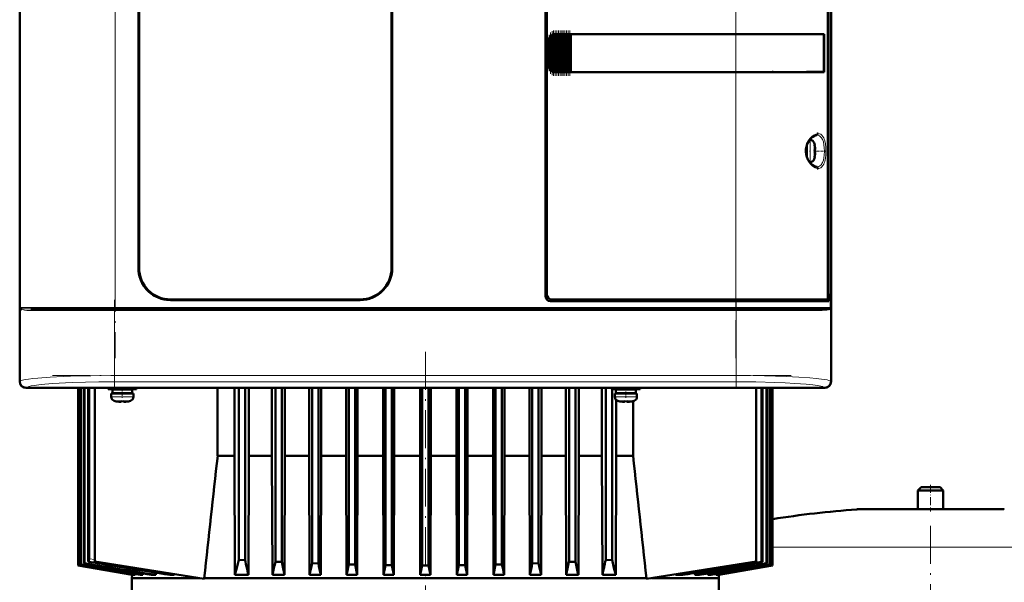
# Model space of a CAD drawing. Extents: x -1595 to 1972, y -1757 to 691.
# Tile 44 of 59: x -137 to 175, y 352 to 530. Entities that reach past the tile are written whole.
import ezdxf

# ---------------------------------------------------------------- set-up
doc = ezdxf.new("R2010")
doc.units = 0
doc.linetypes.add('DASHDOT', pattern=[18.5, 12, -3, 0.5, -3])

msp = doc.modelspace()

# ---------------------------------------------------------------- linework, layer by layer
at = {"color": 7, "lineweight": 50}
for p, q in [((-136.91, 623.53), (-136.91, 415.57)), ((120.04, 415.57), (120.04, 623.53)), ((-136.93, 523.75), (-136.93, 611.35)), ((120.07, 611.35), (120.07, 523.75)), ((29.57, 442.55), (29.57, 596.55)), ((30.07, 596.05), (30.07, 443.05)), ((119.02, 442.52), (119.02, 596.58)), ((119.14, 595.71), (119.14, 443.38)), ((-99.33, 451.55), (-99.33, 587.55)), ((-99.13, 587.55), (-99.13, 451.55)), ((-19.13, 451.55), (-19.13, 587.55)), ((-18.93, 587.55), (-18.93, 451.55)), ((30.94, 514.46), (30.94, 524.64)), ((31.08, 524.81), (31.23, 524.98)), ((31.45, 513.92), (31.45, 525.17)), ((31.59, 525.25), (31.74, 525.34)), ((31.96, 513.66), (31.96, 525.44)), ((32.1, 525.48), (32.25, 525.51)), ((32.47, 525.54), (32.61, 525.55)), ((32.47, 513.55), (32.47, 525.54)), ((32.64, 525.55), (32.57, 525.55)), ((32.64, 525.55), (32.61, 525.55)), ((32.64, 525.55), (32.76, 525.55)), ((32.98, 525.55), (32.76, 525.55)), ((32.98, 513.55), (32.98, 525.55)), ((33.12, 525.55), (32.98, 525.55)), ((33.12, 525.55), (33.19, 525.55)), ((33.19, 525.55), (33.27, 525.55)), ((33.49, 525.55), (33.27, 525.55)), ((33.49, 513.55), (33.49, 525.55)), ((33.63, 525.55), (33.49, 525.55)), ((33.63, 525.55), (33.7, 525.55)), ((33.7, 525.55), (33.78, 525.55)), ((34, 525.55), (33.78, 525.55)), ((34, 513.55), (34, 525.55)), ((34.14, 525.55), (34, 525.55)), ((34.14, 525.55), (34.21, 525.55)), ((34.21, 525.55), (34.29, 525.55)), ((34.51, 525.55), (34.29, 525.55)), ((34.51, 513.55), (34.51, 525.55)), ((34.65, 525.55), (34.51, 525.55)), ((34.65, 525.55), (34.72, 525.55)), ((34.72, 525.55), (34.8, 525.55)), ((35.02, 525.55), (34.8, 525.55)), ((35.02, 513.55), (35.02, 525.55)), ((35.16, 525.55), (35.02, 525.55)), ((35.16, 525.55), (35.23, 525.55)), ((35.23, 525.55), (35.31, 525.55)), ((35.53, 525.55), (35.31, 525.55)), ((35.53, 513.55), (35.53, 525.55)), ((35.67, 525.55), (35.53, 525.55)), ((35.67, 525.55), (35.74, 525.55)), ((35.74, 525.55), (35.82, 525.55)), ((36.04, 525.55), (35.82, 525.55)), ((36.04, 513.55), (36.04, 525.55)), ((36.18, 525.55), (36.04, 525.55)), ((36.18, 525.55), (36.25, 525.55)), ((36.25, 525.55), (36.33, 525.55)), ((36.55, 525.55), (36.33, 525.55)), ((36.55, 513.55), (36.55, 525.55)), ((36.69, 525.55), (36.55, 525.55)), ((36.69, 525.55), (36.76, 525.55)), ((36.76, 525.55), (36.84, 525.55)), ((37.06, 525.55), (36.84, 525.55)), ((37.06, 513.55), (37.06, 525.55)), ((37.19, 525.55), (37.06, 525.55)), ((37.19, 525.55), (37.27, 525.55)), ((37.27, 525.55), (37.35, 525.55)), ((37.52, 525.55), (37.35, 525.55)), ((37.52, 525.55), (37.52, 513.55)), ((37.57, 525.55), (37.52, 525.55)), ((37.57, 525.55), (89.85, 525.55)), ((37.59, 525.52), (37.57, 525.55)), ((37.59, 525.52), (89.85, 525.52)), ((37.59, 513.57), (37.59, 525.52)), ((37.59, 525.52), (89.85, 525.52)), ((117.83, 525.55), (89.85, 525.55)), ((91.61, 525.52), (89.9, 525.52)), ((92.53, 525.52), (91.94, 525.52)), ((92.6, 525.52), (92.53, 525.52)), ((95.59, 525.52), (95.51, 525.52)), ((101.37, 525.52), (95.59, 525.52)), ((117.83, 525.55), (117.53, 525.48)), ((117.79, 513.62), (117.79, 525.48)), ((117.83, 525.55), (117.83, 513.55)), ((-136.93, 519.35), (-136.93, 523.75)), ((-136.91, 523.75), (-136.93, 523.75)), ((30.57, 515.55), (30.57, 523.55)), ((120.07, 523.75), (120.04, 523.75)), ((120.06, 523.75), (120.06, 519.35)), ((-136.93, 427.75), (-136.93, 519.35)), ((-136.93, 519.35), (-136.91, 519.35)), ((120.04, 519.35), (120.07, 519.35)), ((120.07, 519.35), (120.07, 427.75)), ((31.23, 514.12), (31.08, 514.29)), ((31.74, 513.76), (31.59, 513.84)), ((32.25, 513.59), (32.1, 513.62)), ((32.61, 513.55), (32.47, 513.55)), ((32.64, 513.55), (32.57, 513.55)), ((32.61, 513.55), (32.64, 513.55)), ((32.64, 513.55), (32.76, 513.55)), ((32.98, 513.55), (32.76, 513.55)), ((33.12, 513.55), (32.98, 513.55)), ((33.12, 513.55), (33.19, 513.55)), ((33.19, 513.55), (33.27, 513.55)), ((33.49, 513.55), (33.27, 513.55)), ((33.63, 513.55), (33.49, 513.55)), ((33.63, 513.55), (33.7, 513.55)), ((33.7, 513.55), (33.78, 513.55)), ((34, 513.55), (33.78, 513.55)), ((34.14, 513.55), (34, 513.55)), ((34.14, 513.55), (34.21, 513.55)), ((34.21, 513.55), (34.29, 513.55)), ((34.51, 513.55), (34.29, 513.55)), ((34.65, 513.55), (34.51, 513.55)), ((34.65, 513.55), (34.72, 513.55)), ((34.72, 513.55), (34.8, 513.55)), ((35.02, 513.55), (34.8, 513.55)), ((35.16, 513.55), (35.02, 513.55)), ((35.16, 513.55), (35.23, 513.55)), ((35.23, 513.55), (35.31, 513.55)), ((35.53, 513.55), (35.31, 513.55)), ((35.67, 513.55), (35.53, 513.55)), ((35.67, 513.55), (35.74, 513.55)), ((35.74, 513.55), (35.82, 513.55)), ((36.04, 513.55), (35.82, 513.55)), ((36.18, 513.55), (36.04, 513.55)), ((36.18, 513.55), (36.25, 513.55)), ((36.25, 513.55), (36.33, 513.55)), ((36.55, 513.55), (36.33, 513.55)), ((36.69, 513.55), (36.55, 513.55)), ((36.69, 513.55), (36.76, 513.55)), ((36.76, 513.55), (36.84, 513.55)), ((37.06, 513.55), (36.84, 513.55)), ((37.19, 513.55), (37.06, 513.55)), ((37.19, 513.55), (37.27, 513.55)), ((37.27, 513.55), (37.35, 513.55)), ((37.52, 513.55), (37.35, 513.55)), ((37.52, 513.55), (37.57, 513.55)), ((37.57, 513.55), (37.59, 513.57)), ((89.85, 513.55), (37.57, 513.55)), ((37.59, 513.57), (89.85, 513.57)), ((117.83, 513.55), (89.85, 513.55)), ((92.36, 513.57), (92.53, 513.57)), ((95.29, 513.57), (95.59, 513.57)), ((95.59, 513.57), (96.32, 513.57)), ((98.48, 513.57), (101.37, 513.58)), ((101.37, 513.58), (101.69, 513.58)), ((117.83, 513.55), (117.53, 513.61)), ((112.23, 488.55), (112.23, 490.01)), ((112.33, 490.34), (112.33, 488.55)), ((113.25, 492.05), (113.46, 492.05)), ((114.86, 490.47), (114.88, 490.48)), ((112.23, 488.55), (112.23, 487.09)), ((112.33, 486.76), (112.33, 488.55)), ((115.01, 489.05), (114.86, 489.05)), ((115.01, 488.05), (114.86, 488.05)), ((114.88, 486.62), (114.86, 486.63)), ((113.46, 485.05), (113.25, 485.05)), ((119.02, 443.38), (119.14, 443.38)), ((119.34, 443.35), (119.02, 443.35)), ((119.14, 443.38), (119.34, 443.35)), ((119.34, 441.05), (119.34, 443.35)), ((-89.13, 441.55), (-29.13, 441.55)), ((-29.13, 441.35), (-89.13, 441.35)), ((89.85, 441.05), (31.07, 441.05)), ((31.56, 441.55), (89.85, 441.55)), ((118.78, 441.55), (89.85, 441.55)), ((89.85, 441.05), (119.34, 441.05)), ((118.79, 441.55), (119.04, 441.55)), ((118.86, 441.59), (119.04, 441.55)), ((119.04, 441.55), (119.04, 441.05)), ((-136.52, 438.57), (-136.55, 438.61)), ((-136.49, 438.55), (-136.52, 438.57)), ((-133.4, 438.55), (-126.82, 438.55)), ((-116.3, 438.55), (-127.67, 438.55)), ((-126.82, 438.55), (-106.72, 438.55)), ((-106.72, 438.55), (89.85, 438.55)), ((89.85, 438.55), (116.52, 438.55)), ((119.65, 438.58), (119.62, 438.55)), ((119.68, 438.57), (119.62, 438.55)), ((119.62, 438.55), (119.62, 438.54)), ((119.66, 438.58), (119.65, 438.58)), ((119.68, 438.61), (119.66, 438.58)), ((119.68, 438.8), (119.73, 438.83)), ((119.69, 438.8), (119.73, 438.83)), ((-136.93, 423.35), (-136.93, 427.75)), ((-136.91, 427.75), (-136.93, 427.75)), ((120.07, 427.75), (120.04, 427.75)), ((120.06, 427.75), (120.06, 423.35)), ((-136.93, 415.55), (-136.93, 423.35)), ((-136.93, 423.35), (-136.91, 423.35)), ((120.04, 423.35), (120.07, 423.35)), ((120.07, 423.35), (120.07, 415.55)), ((-122.14, 413.55), (-134.93, 413.55)), ((118.04, 413.58), (-134.91, 413.58)), ((-122.13, 413.58), (-122.14, 413.55)), ((-117.73, 413.55), (-122.14, 413.55)), ((-118.44, 413.55), (-118.44, 357.35)), ((-118.44, 357.35), (-118.44, 413.55)), ((-118.27, 357.41), (-118.27, 413.55)), ((-118.2, 357.44), (-118.2, 413.55)), ((-117.73, 413.55), (-117.74, 413.58)), ((-5.14, 413.55), (-117.73, 413.55)), ((-117.68, 357.61), (-117.68, 413.55)), ((-117.54, 357.66), (-117.54, 413.55)), ((-116.67, 357.95), (-116.67, 413.55)), ((-116.46, 358.02), (-116.46, 413.55)), ((-115.24, 359.51), (-115.24, 413.55)), ((-114.95, 359.46), (-114.95, 413.55)), ((-113.18, 413.55), (-113.18, 358.55)), ((-108.93, 413.55), (-108.93, 413.12)), ((-104.43, 413.12), (-108.93, 413.12)), ((-107.93, 411.82), (-107.93, 410.69)), ((-107.93, 411.82), (-104.43, 411.82)), ((-104.43, 413.02), (-107.58, 413.02)), ((-107.58, 413.02), (-107.58, 411.92)), ((-104.43, 411.92), (-107.58, 411.92)), ((-106.43, 413.02), (-106.43, 413.12)), ((-106.43, 411.82), (-106.43, 411.92)), ((-104.43, 413.12), (-99.93, 413.12)), ((-104.43, 413.02), (-101.28, 413.02)), ((-104.43, 411.92), (-101.28, 411.92)), ((-100.93, 411.82), (-104.43, 411.82)), ((-102.43, 413.02), (-102.43, 413.12)), ((-102.43, 411.82), (-102.43, 411.92)), ((-101.28, 413.02), (-101.28, 411.92)), ((-100.93, 410.69), (-100.93, 411.82)), ((-99.93, 413.12), (-99.93, 413.55)), ((-74.23, 392.05), (-74.23, 413.55)), ((-68.89, 392.05), (-68.89, 413.55)), ((-67.57, 413.55), (-67.57, 359.14)), ((-65.57, 413.55), (-65.57, 359.02)), ((-64.37, 392.05), (-64.37, 413.55)), ((-57.02, 392.05), (-57.02, 413.55)), ((-55.94, 413.55), (-55.94, 358.52)), ((-53.94, 413.55), (-53.94, 358.43)), ((-52.95, 392.05), (-52.95, 413.55)), ((-45.22, 413.55), (-45.22, 392.05)), ((-44.32, 413.55), (-44.32, 358.02)), ((-42.32, 413.55), (-42.32, 357.95)), ((-41.46, 413.55), (-41.46, 392.05)), ((-33.48, 392.05), (-33.48, 413.55)), ((-32.69, 413.55), (-32.69, 357.66)), ((-30.69, 413.55), (-30.69, 357.61)), ((-29.93, 413.55), (-29.93, 392.05)), ((-21.79, 413.55), (-21.79, 392.05)), ((-21.07, 413.55), (-21.07, 357.44)), ((-19.07, 413.55), (-19.07, 357.41)), ((-18.36, 392.05), (-18.36, 413.55)), ((-10.14, 392.05), (-10.14, 413.55)), ((-9.44, 413.55), (-9.44, 357.35)), ((-7.44, 413.55), (-7.44, 357.35)), ((-6.74, 392.05), (-6.74, 413.55)), ((-5.13, 413.58), (-5.14, 413.55)), ((-0.73, 413.55), (-5.14, 413.55)), ((-0.73, 413.55), (-0.74, 413.58)), ((107.86, 413.55), (-0.73, 413.55)), ((1.47, 413.55), (1.47, 392.05)), ((2.18, 413.55), (2.18, 357.41)), ((4.18, 413.55), (4.18, 357.44)), ((4.91, 413.55), (4.91, 392.05)), ((13.04, 392.05), (13.04, 413.55)), ((13.81, 413.55), (13.81, 357.61)), ((15.81, 413.55), (15.81, 357.66)), ((16.6, 413.55), (16.6, 392.05)), ((24.58, 392.05), (24.58, 413.55)), ((25.43, 413.55), (25.43, 357.95)), ((27.43, 413.55), (27.43, 358.02)), ((28.34, 413.55), (28.34, 392.05)), ((36.06, 392.05), (36.06, 413.55)), ((37.06, 413.55), (37.06, 358.43)), ((39.06, 413.55), (39.06, 358.52)), ((40.13, 392.05), (40.13, 413.55)), ((47.48, 392.05), (47.48, 413.55)), ((48.68, 413.55), (48.68, 359.02)), ((50.57, 413.12), (50.57, 413.55)), ((50.57, 413.12), (55.07, 413.12)), ((50.68, 413.12), (50.68, 359.14)), ((51.57, 411.82), (55.07, 411.82)), ((51.57, 410.69), (51.57, 411.82)), ((55.07, 413.02), (51.92, 413.02)), ((51.92, 411.92), (51.92, 413.02)), ((51.92, 411.92), (55.07, 411.92)), ((52.01, 413.12), (52.01, 413.02)), ((52.01, 411.92), (52.01, 411.82)), ((53.07, 413.12), (53.07, 413.02)), ((53.07, 411.92), (53.07, 411.82)), ((59.57, 413.12), (55.07, 413.12)), ((58.22, 413.02), (55.07, 413.02)), ((58.22, 411.92), (55.07, 411.92)), ((55.07, 411.82), (58.57, 411.82)), ((57.07, 413.12), (57.07, 413.02)), ((57.07, 411.92), (57.07, 411.82)), ((57.34, 413.12), (57.34, 413.02)), ((57.34, 411.92), (57.34, 411.82)), ((58.22, 411.92), (58.22, 413.02)), ((58.57, 411.82), (58.57, 410.69)), ((59.57, 413.55), (59.57, 413.12)), ((96.33, 413.55), (96.33, 358.55)), ((98.07, 413.55), (98.07, 358.52)), ((98.36, 413.55), (98.36, 358.43)), ((99.57, 413.55), (99.57, 358.02)), ((99.79, 413.55), (99.79, 357.95)), ((100.65, 413.55), (100.65, 357.66)), ((100.79, 413.55), (100.79, 357.61)), ((101.31, 413.55), (101.31, 357.44)), ((101.38, 413.55), (101.38, 357.41)), ((101.56, 413.55), (101.56, 357.35)), ((101.56, 413.55), (101.56, 357.35)), ((107.87, 413.58), (107.86, 413.55)), ((112.27, 413.55), (107.86, 413.55)), ((112.27, 413.55), (112.26, 413.58)), ((118.07, 413.55), (112.27, 413.55)), ((-106.35, 409.29), (-106.36, 409.28)), ((-104.93, 409.14), (-104.93, 409.29)), ((-103.93, 409.14), (-103.93, 409.29)), ((-102.5, 409.28), (-102.51, 409.29)), ((52.01, 409.72), (52.01, 392.05)), ((53.14, 409.28), (53.15, 409.29)), ((54.57, 409.14), (54.57, 409.29)), ((55.57, 409.14), (55.57, 409.29)), ((56.99, 409.29), (57, 409.28)), ((57.34, 409.36), (57.34, 392.05)), ((-74.23, 392.05), (-68.89, 392.05)), ((-68.89, 392.05), (-68.75, 354.34)), ((-64.37, 392.05), (-64.49, 354.34)), ((-64.37, 392.05), (-57.02, 392.05)), ((-57.02, 392.05), (-56.89, 354.34)), ((-52.95, 392.05), (-53.06, 354.34)), ((-52.95, 392.05), (-45.22, 392.05)), ((-45.22, 392.05), (-45.11, 354.34)), ((-41.46, 392.05), (-41.57, 354.34)), ((-33.48, 392.05), (-41.46, 392.05)), ((-33.48, 392.05), (-33.38, 354.34)), ((-29.93, 392.05), (-30.03, 354.34)), ((-21.79, 392.05), (-29.93, 392.05)), ((-21.79, 392.05), (-21.69, 354.34)), ((-18.36, 392.05), (-18.46, 354.34)), ((-10.14, 392.05), (-18.36, 392.05)), ((-10.14, 392.05), (-10.04, 354.34)), ((-6.74, 392.05), (-6.85, 354.34)), ((-6.74, 392.05), (1.47, 392.05)), ((1.47, 392.05), (1.57, 354.34)), ((4.91, 392.05), (4.8, 354.34)), ((4.91, 392.05), (13.04, 392.05)), ((13.04, 392.05), (13.15, 354.34)), ((16.6, 392.05), (16.49, 354.34)), ((16.6, 392.05), (24.58, 392.05)), ((24.58, 392.05), (24.68, 354.34)), ((28.34, 392.05), (28.22, 354.34)), ((28.34, 392.05), (34.71, 392.05)), ((34.71, 392.05), (36.06, 392.05)), ((36.06, 392.05), (36.17, 354.34)), ((40.13, 392.05), (40.01, 354.34)), ((47.48, 392.05), (40.13, 392.05)), ((47.48, 392.05), (47.61, 354.34)), ((52.01, 392.05), (51.87, 354.34)), ((57.34, 392.05), (52.01, 392.05)), ((148.57, 382.1), (147.57, 381.1)), ((147.57, 381.1), (155.57, 381.1)), ((147.57, 381.1), (147.57, 375.1)), ((148.57, 382.1), (154.57, 382.1)), ((155.57, 381.1), (154.57, 382.1)), ((155.57, 375.1), (155.57, 381.1)), ((128.57, 375.1), (151.57, 375.1)), ((147.57, 375.1), (128.57, 375.1)), ((151.57, 375.1), (174.57, 375.1)), ((174.57, 375.1), (155.57, 375.1)), ((-65.57, 359.02), (-67.57, 359.14)), ((50.68, 359.14), (48.68, 359.02)), ((-118.44, 357.35), (-101.35, 354.34)), ((-118.44, 357.35), (-118.44, 357.35)), ((-101.36, 354.34), (-118.44, 357.35)), ((-118.2, 357.44), (-118.27, 357.41)), ((-118.27, 357.41), (-100.82, 354.34)), ((-117.54, 357.66), (-117.68, 357.61)), ((-116.46, 358.02), (-116.67, 357.95)), ((-115.1, 358.47), (-115.09, 358.47)), ((-115.09, 358.47), (-115.09, 358.48)), ((-78.47, 353.05), (-113.18, 358.55)), ((-53.94, 358.43), (-55.94, 358.52)), ((-42.32, 357.95), (-44.32, 358.02)), ((-30.69, 357.61), (-32.69, 357.66)), ((-30.69, 357.61), (-30.03, 354.34)), ((-21.07, 357.44), (-21.69, 354.34)), ((-19.07, 357.41), (-21.07, 357.44)), ((-19.07, 357.41), (-18.46, 354.34)), ((-9.44, 357.35), (-10.04, 354.34)), ((-9.44, 357.35), (-7.44, 357.35)), ((-7.44, 357.35), (-6.85, 354.34)), ((2.18, 357.41), (1.57, 354.34)), ((2.18, 357.41), (4.18, 357.44)), ((4.18, 357.44), (4.8, 354.34)), ((13.81, 357.61), (13.15, 354.34)), ((13.81, 357.61), (15.81, 357.66)), ((27.43, 358.02), (25.43, 357.95)), ((39.06, 358.52), (37.06, 358.43)), ((61.58, 353.04), (96.33, 358.55)), ((83.93, 354.34), (101.38, 357.41)), ((84.46, 354.34), (101.56, 357.35)), ((84.48, 354.34), (101.56, 357.35)), ((98.07, 358.52), (98.36, 358.43)), ((99.57, 358.02), (99.79, 357.95)), ((100.65, 357.66), (100.79, 357.61)), ((101.31, 357.44), (101.38, 357.41)), ((101.56, 357.35), (101.56, 357.35)), ((-101.36, 354.34), (-101.44, 353.3)), ((-101.44, 353.3), (-80.03, 353.3)), ((-101.44, 349.55), (-101.44, 353.3)), ((-101.36, 354.34), (-101.35, 354.34)), ((-101.34, 354.43), (-101.35, 354.34)), ((-100.82, 354.34), (-100.41, 354.34)), ((-100.39, 354.61), (-100.41, 354.34)), ((-98.82, 354.34), (-97.95, 354.34)), ((-97.92, 354.79), (-97.95, 354.34)), ((-95.26, 354.34), (-93.82, 354.34)), ((-93.76, 355.03), (-93.82, 354.34)), ((-89.41, 354.34), (-89.36, 354.34)), ((-89.36, 354.34), (-88.29, 354.34)), ((-78.47, 353.3), (36.14, 353.3)), ((-78.47, 353.05), (-78.47, 353.3)), ((-68.75, 354.34), (-64.49, 354.34)), ((-56.89, 354.34), (-53.06, 354.34)), ((-41.57, 354.34), (-45.11, 354.34)), ((-30.03, 354.34), (-33.38, 354.34)), ((-18.46, 354.34), (-21.69, 354.34)), ((-10.04, 354.34), (-6.85, 354.34)), ((1.57, 354.34), (4.8, 354.34)), ((13.15, 354.34), (16.49, 354.34)), ((24.68, 354.34), (28.22, 354.34)), ((36.14, 353.3), (61.58, 353.3)), ((40.01, 354.34), (36.17, 354.34)), ((51.87, 354.34), (47.61, 354.34)), ((61.58, 353.3), (61.58, 353.04)), ((84.56, 353.3), (63.18, 353.3)), ((70.83, 354.51), (70.84, 354.34)), ((73.06, 354.34), (70.84, 354.34)), ((76.88, 354.95), (76.94, 354.34)), ((78.37, 354.34), (76.94, 354.34)), ((81.03, 354.79), (81.07, 354.34)), ((81.93, 354.34), (81.07, 354.34)), ((83.51, 354.61), (83.53, 354.34)), ((83.93, 354.34), (83.53, 354.34)), ((84.46, 354.43), (84.46, 354.34)), ((84.48, 354.34), (84.46, 354.34)), ((84.48, 354.34), (84.56, 353.3)), ((84.56, 349.55), (84.56, 353.3))]:
    msp.add_line(p, q, dxfattribs=at)
at = {"color": 7, "linetype": 'DASHDOT', "lineweight": 18}
for p, q in [((-106.72, 616.15), (-106.72, 422.95)), ((89.85, 422.95), (89.85, 616.15)), ((-106.9, 441.39), (-106.9, 413.31)), ((90.03, 441.39), (90.03, 413.32)), ((-126.59, 438.05), (109.72, 438.05)), ((-126.38, 439.05), (109.51, 439.05)), ((-8.44, 424.95), (-8.44, 288.15)), ((-126.59, 417.48), (109.72, 417.48)), ((151.57, 369.86), (151.57, 289.22))]:
    msp.add_line(p, q, dxfattribs=at)
at = {"color": 7, "lineweight": 18}
for p, q in [((-136.65, 439.05), (-136.65, 600.05)), ((-106.72, 600.05), (-106.72, 439.05)), ((119.78, 439.05), (119.78, 600.05)), ((89.85, 525.55), (89.85, 597.55)), ((30.79, 514.75), (30.79, 524.34)), ((31.08, 524.81), (31.08, 514.29)), ((31.23, 514.12), (31.23, 524.98)), ((31.59, 513.84), (31.59, 525.25)), ((31.74, 525.34), (31.74, 513.76)), ((32.1, 513.62), (32.1, 525.48)), ((32.25, 525.51), (32.25, 513.59)), ((32.61, 525.55), (32.61, 513.55)), ((32.76, 513.55), (32.76, 525.55)), ((33.12, 525.55), (33.12, 513.55)), ((33.27, 525.55), (33.27, 513.55)), ((33.63, 525.55), (33.63, 513.55)), ((33.78, 525.55), (33.78, 513.55)), ((34.14, 525.55), (34.14, 513.55)), ((34.29, 525.55), (34.29, 513.55)), ((34.65, 525.55), (34.65, 513.55)), ((34.8, 513.55), (34.8, 525.55)), ((35.16, 525.55), (35.16, 513.55)), ((35.31, 525.55), (35.31, 513.55)), ((35.67, 525.55), (35.67, 513.55)), ((35.82, 525.55), (35.82, 513.55)), ((36.18, 525.55), (36.18, 513.55)), ((36.33, 513.55), (36.33, 525.55)), ((36.69, 525.55), (36.69, 513.55)), ((36.84, 525.55), (36.84, 513.55)), ((37.19, 513.55), (37.19, 525.55)), ((37.35, 525.55), (37.35, 513.55)), ((89.85, 525.52), (89.85, 525.55)), ((89.85, 525.52), (89.85, 513.57)), ((30.57, 523.55), (30.62, 523.55)), ((30.62, 523.55), (30.62, 515.55)), ((30.62, 515.55), (30.57, 515.55)), ((89.85, 513.55), (89.85, 513.57)), ((89.85, 441.55), (89.85, 513.55)), ((113.46, 492.05), (113.46, 488.58)), ((114.71, 491.12), (114.71, 488.57)), ((113.46, 488.58), (113.46, 488.55)), ((113.46, 485.05), (113.46, 488.55)), ((114.71, 488.57), (114.71, 488.55)), ((114.71, 488.55), (114.71, 485.98)), ((89.85, 441.05), (89.85, 441.55)), ((89.85, 439.05), (89.85, 441.05)), ((-136.82, 439.05), (-136.82, 415.65)), ((-136.82, 439.05), (-136.65, 439.05)), ((-127.16, 439.05), (-136.65, 439.05)), ((-136.61, 438.86), (-136.6, 438.83)), ((-132.96, 438.05), (-127.33, 438.05)), ((-127.33, 438.05), (-106.9, 438.05)), ((-106.72, 439.05), (-127.16, 439.05)), ((-106.9, 438.05), (-106.9, 438.55)), ((-106.9, 417.48), (-106.9, 438.05)), ((90.03, 438.05), (-106.9, 438.05)), ((-106.72, 439.05), (89.85, 439.05)), ((-106.72, 438.55), (-106.72, 439.05)), ((119.78, 439.05), (89.85, 439.05)), ((89.85, 439.05), (89.85, 438.55)), ((90.03, 438.05), (90.03, 438.55)), ((90.03, 438.05), (116.09, 438.05)), ((90.03, 438.05), (90.03, 417.48)), ((119.78, 439.05), (119.95, 439.05)), ((119.95, 415.65), (119.95, 439.05)), ((-136.91, 415.57), (-136.82, 415.65)), ((-106.9, 417.48), (90.03, 417.48)), ((-106.9, 415.48), (-106.9, 417.48)), ((90.03, 415.48), (-106.9, 415.48)), ((90.03, 417.48), (90.03, 415.48)), ((119.95, 415.65), (120.04, 415.57)), ((-134.83, 413.66), (-134.91, 413.58)), ((118.04, 413.58), (117.96, 413.66)), ((-104.46, 410.69), (-107.93, 410.69)), ((-107, 409.45), (-104.45, 409.45)), ((-104.46, 410.69), (-104.43, 410.69)), ((-104.45, 409.45), (-104.43, 409.45)), ((-104.43, 410.69), (-100.93, 410.69)), ((-104.43, 409.45), (-101.86, 409.45)), ((55.07, 410.69), (51.57, 410.69)), ((55.07, 409.45), (52.5, 409.45)), ((55.1, 410.69), (55.07, 410.69)), ((55.09, 409.45), (55.07, 409.45)), ((57.64, 409.45), (55.09, 409.45)), ((58.57, 410.69), (55.1, 410.69)), ((151.57, 375.08), (128.2, 375.08)), ((174.93, 375.08), (151.57, 375.08)), ((151.57, 363.14), (101.56, 363.14)), ((201.56, 363.14), (151.57, 363.14)), ((-114.95, 359.46), (-113.18, 359.18))]:
    msp.add_line(p, q, dxfattribs=at)
at = {"color": 7, "linetype": 'DASHDOT', "lineweight": 18, "ltscale": 0.287631}
msp.add_line((30.72, 513.8), (30.72, 525.3), dxfattribs=at)
at = {"color": 7, "linetype": 'DASHDOT', "lineweight": 18, "ltscale": 0.325664}
msp.add_line((31.16, 513.03), (31.16, 526.06), dxfattribs=at)
at = {"color": 7, "linetype": 'DASHDOT', "lineweight": 18, "ltscale": 0.347389}
msp.add_line((31.67, 512.6), (31.67, 526.5), dxfattribs=at)
at = {"color": 7, "linetype": 'DASHDOT', "lineweight": 18, "ltscale": 0.357764}
msp.add_line((32.18, 512.39), (32.18, 526.7), dxfattribs=at)
at = {"color": 7, "linetype": 'DASHDOT', "lineweight": 18, "ltscale": 0.359999}
for p, q in [((32.69, 512.35), (32.69, 526.75)), ((33.2, 512.35), (33.2, 526.75)), ((33.71, 512.35), (33.71, 526.75)), ((34.22, 512.35), (34.22, 526.75)), ((34.73, 512.35), (34.73, 526.75)), ((35.24, 512.35), (35.24, 526.75)), ((35.75, 512.35), (35.75, 526.75)), ((36.26, 512.35), (36.26, 526.75)), ((36.77, 512.35), (36.77, 526.75)), ((37.27, 512.35), (37.27, 526.75))]:
    msp.add_line(p, q, dxfattribs=at)
at = {"color": 7, "linetype": 'DASHDOT', "lineweight": 18, "ltscale": 0.008935}
msp.add_line((112.01, 488.55), (112.36, 488.55), dxfattribs=at)
at = {"color": 7, "linetype": 'DASHDOT', "lineweight": 18, "ltscale": 0.006442}
msp.add_line((113.49, 488.55), (113.23, 488.55), dxfattribs=at)
at = {"color": 7, "linetype": 'DASHDOT', "lineweight": 18, "ltscale": 0.00094223}
msp.add_line((115.01, 489.55), (115.05, 489.55), dxfattribs=at)
at = {"color": 7, "linetype": 'DASHDOT', "lineweight": 18, "ltscale": 0.000793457}
msp.add_line((115.01, 487.55), (115.04, 487.55), dxfattribs=at)
at = {"color": 7, "linetype": 'DASHDOT', "lineweight": 18, "ltscale": 0.072147}
msp.add_line((115.3, 488.55), (118.19, 488.55), dxfattribs=at)
at = {"color": 7, "linetype": 'DASHDOT', "lineweight": 18, "ltscale": 0.072885}
msp.add_line((-104.43, 413.36), (-104.43, 410.45), dxfattribs=at)
at = {"color": 7, "linetype": 'DASHDOT', "lineweight": 18, "ltscale": 0.085704}
msp.add_line((55.07, 413.83), (55.07, 410.41), dxfattribs=at)
at = {"color": 7, "linetype": 'DASHDOT', "lineweight": 18, "ltscale": 0.000926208}
msp.add_line((-105.43, 409.14), (-105.43, 409.11), dxfattribs=at)
at = {"color": 7, "linetype": 'DASHDOT', "lineweight": 18, "ltscale": 0.000743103}
msp.add_line((-103.43, 409.11), (-103.43, 409.14), dxfattribs=at)
at = {"color": 7, "linetype": 'DASHDOT', "lineweight": 18, "ltscale": 0.000761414}
msp.add_line((54.07, 409.14), (54.07, 409.11), dxfattribs=at)
at = {"color": 7, "linetype": 'DASHDOT', "lineweight": 18, "ltscale": 0.000958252}
msp.add_line((56.07, 409.14), (56.07, 409.11), dxfattribs=at)
at = {"color": 7, "linetype": 'DASHDOT', "lineweight": 18, "ltscale": 0.210416}
msp.add_line((151.57, 382.8), (151.57, 374.38), dxfattribs=at)
at = {"color": 7, "lineweight": 50}
for points in [[(117.79, 525.48), (113.2, 525.51), (89.85, 525.52)], [(89.85, 513.57), (112.28, 513.59), (117.79, 513.62)], [(113.18, 491.96), (113.74, 492.61), (114.3, 493.08), (114.85, 493.39), (115.29, 493.53), (115.54, 493.55)], [(115.62, 494.02), (115.87, 494.05), (115.98, 494.05)], [(113.18, 485.13), (112.73, 485.85), (112.36, 486.67), (112.15, 487.43), (112.04, 488.35), (112.07, 489.15), (112.23, 489.98), (112.53, 490.83), (112.99, 491.68), (113.18, 491.96)], [(115.01, 489.55), (115.04, 489.22), (115.03, 489.1), (115.03, 489.06), (115.02, 489.05), (115.02, 489.05), (115.02, 489.05), (115.01, 489.05)], [(115.04, 489.26), (115.03, 489.08), (115.03, 489.06), (115.02, 489.05), (115.02, 489.05), (115.02, 489.05), (115.01, 489.05)], [(115.04, 487.83), (115.04, 487.98), (115.03, 488.03), (115.02, 488.04), (115.02, 488.05), (115.02, 488.05), (115.01, 488.05)], [(115.01, 487.55), (115.03, 487.74), (115.04, 487.98), (115.03, 488.03), (115.02, 488.04), (115.02, 488.05), (115.02, 488.05), (115.01, 488.05)], [(115.54, 483.55), (115.11, 483.62), (114.63, 483.82), (114.07, 484.19), (113.52, 484.72), (113.18, 485.13)], [(115.98, 483.05), (115.66, 483.07), (115.62, 483.08)], [(-89.13, 441.35), (-90.3, 441.42), (-91.46, 441.62), (-92.58, 441.96), (-93.65, 442.42), (-94.22, 442.72), (-94.77, 443.06), (-95.47, 443.56), (-96.13, 444.12), (-96.73, 444.74), (-97.46, 445.66), (-98.08, 446.66), (-98.58, 447.72), (-98.96, 448.84), (-99.17, 449.73), (-99.29, 450.63), (-99.33, 451.55)], [(-18.93, 451.55), (-19, 450.38), (-19.21, 449.23), (-19.55, 448.11), (-20, 447.03), (-20.31, 446.46), (-20.64, 445.91), (-21.15, 445.21), (-21.71, 444.56), (-22.32, 443.96), (-23.25, 443.23), (-24.25, 442.61), (-25.31, 442.1), (-26.42, 441.72), (-27.32, 441.52), (-28.22, 441.39), (-29.13, 441.35)], [(118.78, 441.55), (118.82, 441.56), (118.85, 441.59), (118.91, 441.67), (118.99, 441.98), (119.02, 442.52)], [(116.52, 438.55), (117.59, 438.56), (118.47, 438.59), (119.14, 438.65), (119.54, 438.74), (119.68, 438.8)], [(-105.43, 409.14), (-105.1, 409.12), (-104.98, 409.12), (-104.95, 409.13), (-104.94, 409.13), (-104.93, 409.14), (-104.93, 409.14), (-104.93, 409.14)], [(-103.88, 409.12), (-103.91, 409.13), (-103.92, 409.13), (-103.93, 409.14), (-103.93, 409.14)], [(-103.43, 409.14), (-103.62, 409.12), (-103.86, 409.12), (-103.91, 409.13), (-103.92, 409.13), (-103.93, 409.14), (-103.93, 409.14), (-103.93, 409.14)], [(54.07, 409.14), (54.26, 409.12), (54.5, 409.12), (54.55, 409.13), (54.56, 409.13), (54.57, 409.14), (54.57, 409.14), (54.57, 409.14)], [(55.62, 409.12), (55.58, 409.13), (55.57, 409.13), (55.57, 409.14), (55.57, 409.14), (55.57, 409.14)], [(56.07, 409.14), (55.74, 409.12), (55.62, 409.12), (55.59, 409.13), (55.58, 409.13), (55.57, 409.14), (55.57, 409.14), (55.57, 409.14)], [(-115.24, 359.51), (-115.2, 358.78), (-115.15, 358.55), (-115.12, 358.49), (-115.11, 358.48), (-115.1, 358.47)], [(-114.95, 359.46), (-114.99, 358.82), (-115.03, 358.59), (-115.07, 358.49), (-115.08, 358.48), (-115.09, 358.48)], [(-67.57, 359.14), (-68.17, 356.6), (-68.75, 354.34)], [(50.68, 359.14), (51.29, 356.6), (51.87, 354.34)], [(70.84, 354.34), (84.32, 356.37), (98.07, 358.52)], [(-87.91, 354.55), (-88.09, 354.39), (-88.29, 354.34)]]:
    msp.add_lwpolyline(points, dxfattribs=at)
at = {"color": 7, "lineweight": 18}
for points in [[(113.52, 492.69), (114.07, 493.22), (114.7, 493.66), (115.27, 493.92), (115.62, 494.02)], [(115.54, 493.55), (115.98, 493.49), (116.38, 493.33), (116.73, 493.07), (117.05, 492.69), (117.33, 492.2)], [(115.98, 494.05), (116.39, 494), (116.78, 493.84), (117.14, 493.57), (117.46, 493.19), (117.74, 492.68)], [(113.52, 484.41), (113.07, 484.97), (112.7, 485.56), (112.49, 485.97), (112.16, 486.81), (111.97, 487.68), (111.9, 488.55), (111.97, 489.43), (112.1, 490.08), (112.31, 490.72), (112.71, 491.55), (112.95, 491.95), (113.52, 492.69)], [(117.33, 492.2), (117.61, 491.42), (117.8, 490.52), (117.91, 489.59), (117.95, 488.55)], [(117.74, 492.68), (117.9, 492.27), (118.04, 491.83), (118.25, 490.85), (118.38, 489.72), (118.42, 488.55)], [(117.95, 488.55), (117.88, 487.22), (117.77, 486.38), (117.61, 485.7), (117.44, 485.18), (117.33, 484.9)], [(118.42, 488.55), (118.38, 487.37), (118.25, 486.24), (118.04, 485.27), (117.91, 484.82), (117.74, 484.42)], [(115.62, 483.08), (115.03, 483.27), (114.48, 483.57), (114.07, 483.88), (113.52, 484.41)], [(117.33, 484.9), (117.16, 484.58), (116.98, 484.3), (116.77, 484.07), (116.55, 483.88), (116.17, 483.67), (115.76, 483.56), (115.54, 483.55)], [(117.74, 484.42), (117.47, 483.92), (117.14, 483.53), (116.77, 483.25), (116.48, 483.13), (116.18, 483.06), (115.98, 483.05)], [(-136.55, 438.8), (-136.34, 438.71), (-136.16, 438.67), (-135.72, 438.62), (-134.31, 438.56), (-133.4, 438.55)], [(-132.96, 438.05), (-133.88, 438.06), (-134.69, 438.1), (-135.39, 438.17)], [(118.51, 438.17), (117.94, 438.11), (117.24, 438.07), (116.09, 438.05)], [(-136.82, 415.65), (-136.65, 415.77), (-136.39, 415.88), (-136.02, 415.99), (-135.21, 416.16), (-134.16, 416.33), (-132.77, 416.51), (-131.14, 416.67), (-127.33, 416.95), (-123.12, 417.16), (-118.55, 417.32), (-114.35, 417.41), (-106.9, 417.48)], [(-106.9, 415.48), (-111.9, 415.45), (-116.07, 415.37), (-120.26, 415.24), (-122.45, 415.15), (-126.43, 414.93), (-129.02, 414.72), (-130.85, 414.54), (-132.33, 414.34), (-133.3, 414.17), (-134.03, 414.01), (-134.55, 413.83), (-134.83, 413.66)], [(90.03, 417.48), (94.52, 417.45), (98.94, 417.39), (105.82, 417.18), (109.81, 416.99), (113.36, 416.75), (115.37, 416.57), (117.08, 416.36), (118.07, 416.21), (118.87, 416.06), (119.37, 415.93), (119.73, 415.79), (119.95, 415.65)], [(117.96, 413.66), (117.67, 413.83), (117.31, 413.96), (116.81, 414.09), (115.73, 414.3), (114.28, 414.5), (112.14, 414.72), (108.61, 414.99), (105.57, 415.15), (102.24, 415.28), (96.25, 415.43), (90.03, 415.48)], [(-115.09, 358.48), (-101.61, 356.36), (-88.29, 354.34)]]:
    msp.add_lwpolyline(points, dxfattribs=at)
at = {"color": 7, "lineweight": 50}
for centre, radius, start, end in [((32.73, 523.5), 2.11, 167.8164, 178.6977), ((33.01, 523.44), 2.4, 157.7787, 167.7127), ((32.7, 523.58), 2.06, 148.9704, 158.2673), ((32.57, 523.42), 2.04, 136.9534, 143.1617), ((32.61, 523.68), 1.89, 127.9225, 136.7729), ((32.69, 523.18), 2.35, 118.0492, 122.0459), ((32.58, 523.78), 1.77, 110.7187, 118.3943), ((32.7, 523), 2.55, 103.6061, 106.9099), ((32.61, 523.84), 1.71, 94.6829, 101.9834), ((98.95, -7084.96), 7610.48, 89.911285, 89.981827), ((32.7, 515.59), 2.09, 181.2162, 192.2147), ((33.09, 515.69), 2.48, 192.5876, 202.176), ((32.7, 515.52), 2.06, 201.7327, 211.0296), ((32.57, 515.68), 2.04, 216.8383, 223.0466), ((32.61, 515.42), 1.89, 223.2271, 232.0775), ((32.69, 515.91), 2.35, 237.9541, 241.9508), ((32.58, 515.32), 1.77, 241.6057, 249.2813), ((32.7, 516.1), 2.55, 253.0901, 256.3939), ((32.61, 515.26), 1.71, 258.0166, 265.3171), ((113.46, 490.75), 1.3, 16.6015, 90), ((106.08, 488.55), 9, 12.3778, 16.6016), ((106.08, 488.55), 8.99, 6.3893, 12.3497), ((106.08, 488.55), 8.99, 6.3893, 12.3497), ((106.08, 488.55), 9, 343.3984, 347.6222), ((104.97, 488.55), 9.9, 357.106, 2.8938), ((104.98, 488.55), 9.9, 357.1058, 2.8956), ((106.08, 488.55), 8.99, 347.6508, 353.6103), ((106.08, 488.55), 8.99, 347.6503, 353.6107), ((113.46, 486.35), 1.3, 270, 343.3985), ((-89.13, 451.55), 10.2, 179.9997, 270.0003), ((-89.13, 451.55), 10, 180, 270), ((-29.13, 451.55), 10, 270, 360), ((-29.13, 451.55), 10.2, 269.9997, 0.0003), ((31.07, 442.55), 1.5, 180, 270), ((-137.04, 438.61), 0.488, 357.928, 30.3047), ((-136.16, 439.26), 0.607, 220.9525, 229.0552), ((-137.04, 438.61), 0.486, 358.9892, 25.8179), ((-136.47, 438.97), 0.197, 228.0416, 243.1921), ((-136.98, 438.55), 0.494, 358.0841, 30.2339), ((-136.98, 438.56), 0.491, 359.1792, 29.5717), ((-136.09, 438.99), 0.601, 220.5195, 228.8199), ((-135.76, 439.44), 1.15, 230.5708, 251.3512), ((119.01, 439.26), 0.937, 296.5194, 310.7967), ((120.11, 438.55), 0.494, 149.585, 181.0835), ((120.11, 438.55), 0.491, 150.312, 180.6913), ((120.17, 438.62), 0.485, 154.5515, 181.5258), ((120.17, 438.61), 0.49, 153.5328, 185.1478), ((-134.93, 415.55), 2, 180.0019, 269.9981), ((-106.63, 410.69), 1.3, 180, 253.3985), ((-104.43, 418.07), 9, 253.3985, 257.6222), ((-104.43, 418.07), 8.99, 257.6503, 263.6107), ((-104.43, 418.07), 8.99, 257.6503, 263.6107), ((-104.97, 413.15), 4.04, 263.5178, 266.839), ((-104.43, 419.18), 9.9, 267.1058, 272.8956), ((-104.43, 419.18), 9.9, 267.106, 272.8938), ((-103.85, 412.7), 3.58, 272.1824, 275.7457), ((-104.43, 418.07), 8.99, 276.3893, 282.3497), ((-104.43, 418.07), 8.99, 276.3897, 282.3492), ((-104.43, 418.07), 9, 282.3778, 286.6016), ((-102.23, 410.69), 1.3, 286.6016, 360), ((52.87, 410.69), 1.3, 180, 253.3985), ((55.07, 418.07), 9, 253.3985, 257.6222), ((55.07, 418.07), 8.99, 257.6508, 263.6103), ((55.07, 418.07), 8.99, 257.6503, 263.6107), ((54.51, 412.92), 3.8, 263.4171, 267.729), ((55.07, 419.18), 9.9, 267.106, 272.8938), ((55.07, 419.18), 9.9, 267.1058, 272.8956), ((55.61, 413.15), 4.04, 273.1617, 276.4821), ((55.07, 418.07), 8.99, 276.3893, 282.3497), ((55.07, 418.07), 8.99, 276.3893, 282.3497), ((55.07, 418.07), 9, 282.3778, 286.6016), ((57.27, 410.69), 1.3, 286.6016, 360), ((10781.28, -816.12), 10922.53, 173.649377, 173.853859), ((-10796.73, -816), 10921.09, 6.146314, 6.350826), ((151.57, 55.93), 320, 94.1872, 98.9908), ((128.57, 370.1), 5, 90, 94.1872), ((174.57, 370.1), 5, 85.8128, 90), ((179.24, 412.78), 250.64, 192.3844, 193.483), ((-196.12, 412.78), 250.64, 346.5169, 347.6155), ((3801.44, 22818.78), 22800.77, 260.101223, 260.146589), ((3040.42, 18501.34), 18416.53, 260.126016, 260.185569), ((1223.12, 8201.62), 7957.7, 260.300938, 260.443948), ((1069.74, 7325.23), 7067.57, 260.336147, 260.512223), ((550.34, 4381.9), 4078.75, 260.59102, 260.91315), ((471.03, 3921.11), 3610.52, 260.65736, 261.07032), ((-320.9, 416.55), 271.24, 346.7412, 347.6466), ((406.77, 455.86), 470.91, 191.9414, 192.4499), ((-551.39, 464.85), 518.2, 347.6872, 348.1038), ((928.47, 557.02), 990.99, 191.58801, 191.80131), ((-1143.85, 584.67), 1134.11, 348.28188, 348.4532), ((1127.75, 584.84), 1134.91, 191.5468, 191.718), ((-945.35, 557.02), 990.98, 348.19864, 348.41194), ((534.5, 464.85), 518.2, 191.8961, 192.3128), ((-423.66, 455.86), 470.9, 347.55, 348.0585), ((304.02, 416.55), 271.24, 192.3533, 193.2587), ((-517.38, 4089.15), 3781.19, 278.98358, 279.3718), ((-567.27, 4382.2), 4079.05, 279.08686, 279.40898), ((-1086.63, 7325.23), 7067.57, 279.487779, 279.663848), ((-1240.01, 8201.62), 7957.7, 279.556054, 279.699064), ((-3056.71, 18497.91), 18413.04, 279.814426, 279.873992), ((-3818.32, 22818.78), 22800.77, 279.853413, 279.898772)]:
    msp.add_arc(centre, radius, start, end, dxfattribs=at)
at = {"color": 7, "lineweight": 18}
for centre, radius, start, end in [((115.41, 494.05), 0.564, 339.2668, 0.1093), ((115.41, 483.05), 0.564, 359.8953, 20.7377), ((-135.49, 439.57), 1.43, 201.261, 222.235), ((-135.89, 439.78), 1.19, 218.0427, 233.348), ((-136.15, 439.05), 0.501, 179.9266, 201.6242), ((-134.94, 441.79), 3.65, 250.8857, 262.9217), ((-133.4, 438.13), 0.416, 40.2511, 89.1163), ((-133.5, 438.05), 0.538, 359.56, 40.5306), ((116.63, 438.05), 0.541, 139.8745, 180.6369), ((116.53, 438.14), 0.407, 90.9607, 140.1899), ((117.87, 442.86), 4.74, 277.8836, 282.6789), ((118.28, 441.07), 2.89, 282.5525, 289.9044), ((118.72, 439.81), 1.56, 290.2088, 296.9282), ((118.62, 439.57), 1.43, 317.7632, 338.7386), ((119.02, 439.78), 1.19, 306.6567, 321.9524), ((466.82, 3896.53), 3585.59, 260.66004, 261.07648)]:
    msp.add_arc(centre, radius, start, end, dxfattribs=at)
at = {"color": 7, "lineweight": 50}
for centre, major_axis, ratio, start_param, end_param in [((32.57, 523.55), (-2.01, 0), 0.996195, 4.712389, 6.283185), ((32.57, 515.55), (2.01, 0), 0.996195, 3.141593, 4.712389), ((31.57, 443.05), (1.06, 1.06), 0.997265, 2.357564, 3.925621), ((31.57, 443.05), (-1.06, -1.06), 0.997265, 5.499157, 7.067214), ((-134.9, 415.58), (1.42, 1.42), 0.995146, 2.358627, 3.924558), ((118.03, 415.58), (1.42, -1.42), 0.995146, 5.50022, 7.06615), ((118.07, 415.55), (1.41, 1.41), 0.999973, 3.927005, 5.497773)]:
    msp.add_ellipse(centre, major_axis=major_axis, ratio=ratio, start_param=start_param, end_param=end_param, dxfattribs=at)
at = {"color": 7, "lineweight": 18}
for centre, major_axis, ratio, start_param, end_param in [((115.54, 494.05), (0, -0.5), 0.870879, 6.283058, 7.441106), ((115.54, 483.05), (0, -0.5), 0.870878, 1.983645, 3.141665), ((119.28, 439.05), (0, 0.5), 0.997564, 4.254196, 4.712389), ((-134.83, 415.65), (-1.41, 1.41), 0.995146, 0.787831, 2.353761), ((117.96, 415.65), (-1.41, -1.41), 0.995146, 0.787831, 2.353761)]:
    msp.add_ellipse(centre, major_axis=major_axis, ratio=ratio, start_param=start_param, end_param=end_param, dxfattribs=at)

doc.saveas('drawing.dxf')
